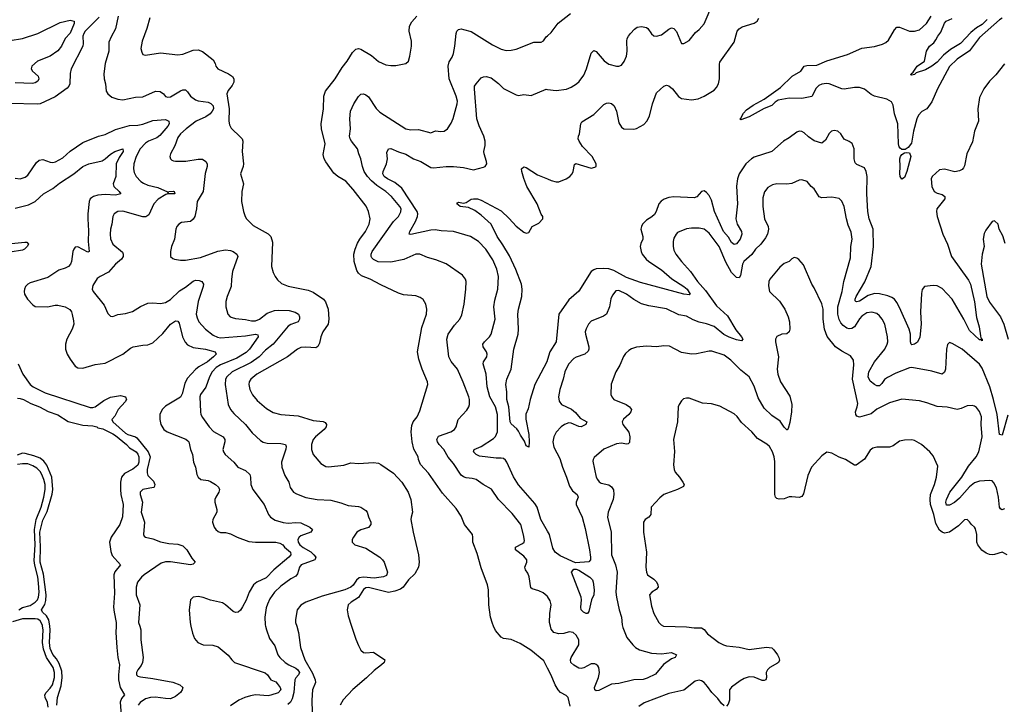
# Model space of a CAD drawing. Header units: inches. Extents: x 1245430 to 1420861, y 606325 to 671315.
# Tile 63 of 256: x 1285786 to 1293647, y 639376 to 644841. Entities that reach past the tile are written whole.
import ezdxf

# ---------------------------------------------------------------- set-up
doc = ezdxf.new("R2010")
doc.units = ezdxf.units.IN
doc.header["$MEASUREMENT"] = 0
for name, color, linetype in [('B2683', 7, 'Continuous'), ('B2684', 7, 'Continuous'), ('B2693', 7, 'Continuous'), ('B2694', 7, 'Continuous')]:
    doc.layers.add(name, color=color, linetype=linetype)

msp = doc.modelspace()

# ---------------------------------------------------------------- linework, layer by layer
at = {"layer": 'B2683', "color": 5}
for points, elevation in [([(1286013.8, 639353.8), (1286009.5, 639389.5), (1285989.2, 639430), (1285986.3, 639450), (1285997.4, 639470), (1286030, 639503.9), (1286047.7, 639530), (1286064.6, 639590), (1286064.3, 639630), (1286054.7, 639670), (1286000.1, 639750), (1285975.5, 639815.5), (1285968.3, 639870), (1285973.5, 639970), (1285968.6, 640000)], 880), ([(1286082.6, 639370), (1286087.8, 639430), (1286117.6, 639522.4), (1286125.8, 639590), (1286121.5, 639641.5), (1286102, 639702), (1286079.3, 639739.3), (1286050, 639772.8), (1286030, 639821.7), (1286024.8, 639870), (1286030.4, 639970), (1286026.1, 640000)], 860), ([(1286556.1, 640000), (1286554.7, 639950), (1286560.8, 639830), (1286570.2, 639750), (1286584.1, 639690), (1286574.8, 639610), (1286574.8, 639570), (1286589.4, 639509.4), (1286623, 639450), (1286599.1, 639420.9), (1286587.3, 639392.7), (1286596.2, 639290)], 860), ([(1286744.7, 640000), (1286753.6, 639970), (1286753, 639890), (1286773, 639750), (1286767.2, 639710), (1286755.2, 639684.8), (1286729, 639650), (1286719.5, 639630), (1286719.3, 639610), (1286730, 639600.4), (1286750, 639594.9), (1286850, 639583), (1287010, 639551.1), (1287064.2, 639530), (1287087.9, 639510), (1287084.5, 639490), (1287070, 639469.8), (1287030, 639438.5), (1286990, 639419.8), (1286950, 639421.2), (1286870, 639433.2), (1286830, 639429.9), (1286790, 639418.2), (1286747.8, 639390), (1286732.6, 639370)], 880), ([(1287153.3, 640000), (1287164.8, 639944.8), (1287181.8, 639901.8), (1287208.4, 639870), (1287250, 639850.4), (1287327, 639847), (1287370, 639833.7), (1287450, 639768.5), (1287478.7, 639730), (1287502.4, 639710), (1287746.7, 639626.7), (1287765.7, 639610), (1287791.8, 639571.8), (1287830, 639554.4), (1287842.7, 639542.7), (1287866.8, 639510), (1287871.8, 639490), (1287850, 639466.1), (1287792.5, 639447.5), (1287770, 639444.6), (1287669.4, 639450.6), (1287630, 639444.5), (1287582.6, 639430), (1287536, 639410), (1287470, 639362.7)], 920), ([(1287748.4, 640000), (1287755.8, 639970), (1287782, 639902), (1287822.8, 639842.8), (1287847.9, 639770), (1287862, 639750), (1287906, 639710), (1287934.3, 639690), (1287990, 639663.5), (1288007.3, 639650), (1288020.2, 639630), (1288011.5, 639610), (1287991.9, 639588.1), (1287983.2, 639570), (1287975.3, 639470), (1287961.5, 639418.5), (1287948.5, 639391.5), (1287926.1, 639373.9)], 940), ([(1287997.7, 640000), (1288013.4, 639950), (1288027.3, 639830), (1288062, 639730), (1288125.1, 639625.1), (1288146.1, 639570), (1288147.8, 639550), (1288124.2, 639490), (1288117.7, 639410), (1288120.2, 639310)], 960), ([(1288436.6, 640000), (1288470, 639895.8), (1288490, 639844.2), (1288510, 639808.9), (1288530, 639790.5), (1288550, 639786.8), (1288610, 639791), (1288701, 639730), (1288696.3, 639710), (1288675.5, 639690), (1288615.2, 639644.7), (1288554.3, 639585.7), (1288446.7, 639493.3), (1288370, 639411.5), (1288346, 639370)], 980), ([(1290000, 639665.3), (1289970, 639722), (1289867.8, 639807.8), (1289781.5, 639861.4), (1289710, 639893), (1289650, 639900.5), (1289630, 639911.6), (1289585.6, 639965.6), (1289569.4, 640000)], 980)]:
    msp.add_lwpolyline(points, dxfattribs=dict(at, elevation=elevation))
at = {"layer": 'B2684', "color": 5}
for points, elevation in [([(1286419.9, 644860.1), (1286310, 644750.7), (1286297.6, 644730), (1286290.2, 644710), (1286293.5, 644650), (1286289.2, 644630), (1286197.7, 644450), (1286190.3, 644410.3), (1286185.7, 644330), (1286178.4, 644310), (1286165.9, 644294.1), (1286070, 644224.7), (1285950, 644169.8), (1285925.6, 644165.6), (1285710, 644170.8)], 940), ([(1286572, 644870), (1286550, 644767), (1286515.4, 644704.6), (1286499.3, 644660.7), (1286498.9, 644590), (1286468.8, 644490), (1286457.7, 644410), (1286460.2, 644370), (1286471.6, 644330), (1286475.8, 644270), (1286490, 644248), (1286522.4, 644222.4), (1286570, 644205.7), (1286610, 644200.3), (1286710, 644222.8), (1286770, 644225.7), (1286870.2, 644270.2), (1286908.9, 644268.9), (1286933.4, 644250), (1286950, 644228.2), (1286970, 644221.3), (1286990, 644224.2), (1287070, 644273.6), (1287090, 644280.3), (1287110, 644280.4), (1287126.3, 644266.3), (1287150.6, 644230), (1287190, 644202), (1287210, 644193.4), (1287290, 644181.7), (1287312.5, 644172.5), (1287330, 644152.7), (1287332.8, 644130), (1287323.9, 644110), (1287306.9, 644090), (1287273.7, 644066.3), (1287195.8, 644030), (1287115.2, 643970), (1287070.3, 643930), (1287050, 643900.9), (1287025.8, 643834.2), (1286990.6, 643770), (1286984.9, 643750), (1286990.8, 643730), (1287000.4, 643720.4), (1287013, 643713), (1287030.4, 643710.4), (1287111.6, 643711.6), (1287210, 643728.1), (1287246.7, 643726.7), (1287272.2, 643710), (1287282, 643690), (1287282.6, 643670), (1287266.1, 643613.9), (1287251.4, 643468.6), (1287203.1, 643390), (1287199.1, 643330), (1287184.9, 643270), (1287172.5, 643247.5), (1287150, 643230.9), (1287078, 643222), (1287058, 643210), (1287040.4, 643190), (1287032.2, 643170), (1287021.7, 643090), (1286999.5, 643030), (1286990.4, 642990), (1286990.6, 642950.6), (1287010, 642934), (1287022, 642930), (1287070, 642921.3), (1287110, 642921.1), (1287230, 642941.7), (1287368.1, 642991.9), (1287430, 643003.8), (1287470, 642998.4), (1287490.8, 642990.8), (1287520.3, 642970), (1287528.9, 642950), (1287485.3, 642830), (1287476.2, 642770), (1287473.4, 642710), (1287442, 642630), (1287432, 642590), (1287432.2, 642550), (1287448.2, 642490), (1287467.3, 642470), (1287482.6, 642462.6), (1287510, 642454.6), (1287590, 642446.5), (1287636.4, 642436.4), (1287670, 642436.8), (1287700.4, 642450), (1287762.6, 642497.4), (1287821.5, 642518.5), (1287850, 642522.7), (1287938.7, 642518.7), (1287986, 642506), (1288012.4, 642490), (1288020.6, 642470), (1288019.2, 642450), (1288010.1, 642429.9), (1287950, 642406.6), (1287930, 642394.2), (1287810, 642250.9), (1287750, 642201.8), (1287697.5, 642150), (1287634.8, 642105.2), (1287482.2, 642030), (1287439.7, 641990), (1287430.2, 641970), (1287426.2, 641930), (1287450.2, 641770), (1287470.2, 641730.2), (1287496.7, 641696.7), (1287590.3, 641610), (1287642.2, 641542.2), (1287710, 641480.5), (1287728.9, 641468.9), (1287761, 641461), (1287870, 641458.8), (1287908.8, 641448.8), (1287913.4, 641433.4), (1287911.3, 641411.3), (1287877.8, 641310), (1287879.1, 641270), (1287903.4, 641203.4), (1287934.9, 641150), (1287946.1, 641106.1), (1287973.4, 641070), (1287996.3, 641056.3), (1288070, 641027.6), (1288162, 641010), (1288270, 641004.2), (1288350, 640985.2), (1288410, 640962.4), (1288490, 640955.2), (1288510, 640948.2), (1288550, 640923.6), (1288560.2, 640910), (1288571.1, 640871.1), (1288590.4, 640830), (1288590.4, 640810), (1288570, 640787.6), (1288510, 640769.7), (1288479.3, 640750), (1288450.4, 640710), (1288441.6, 640690), (1288442, 640670), (1288461, 640650), (1288550, 640623.2), (1288662, 640550), (1288683.7, 640530), (1288696.5, 640510), (1288722.3, 640430), (1288715.3, 640404.7), (1288690, 640393.7), (1288616.2, 640383.8), (1288530, 640390.6), (1288495.3, 640384.7), (1288474.6, 640365.4), (1288450, 640326.4), (1288430, 640309.9), (1288381.6, 640290), (1288201.6, 640238.4), (1288070.1, 640189.9), (1288032.2, 640167.8), (1288002.4, 640130), (1287988.2, 640051.8), (1287988.3, 640030), (1287997.7, 640000)], 960), ([(1286824.5, 644855.5), (1286802.3, 644770), (1286763.7, 644670), (1286754.4, 644610), (1286760.9, 644580.9), (1286770, 644562.8), (1286790, 644558.8), (1286910, 644577.6), (1287050, 644559.6), (1287090, 644566.5), (1287170, 644597.4), (1287210, 644601.6), (1287246.7, 644586.7), (1287330, 644519.3), (1287346.7, 644490), (1287352.4, 644470), (1287369.1, 644449.1), (1287454.4, 644410), (1287486.2, 644386.2), (1287495.8, 644370), (1287496.7, 644343.3), (1287483.7, 644316.3), (1287450, 644275.8), (1287441, 644250), (1287457.7, 644130), (1287457.3, 644030), (1287461.6, 644001.6), (1287473.8, 643973.8), (1287550, 643903.8), (1287561.3, 643890), (1287567, 643870), (1287562, 643790), (1287572.2, 643690), (1287570.3, 643669.7), (1287548.5, 643610), (1287572, 643530), (1287559.5, 643470), (1287557.6, 643390), (1287572.4, 643310), (1287586, 643270), (1287598, 643250), (1287650, 643197.1), (1287770, 643132.7), (1287790.2, 643110.2), (1287804.9, 643064.9), (1287798, 642870), (1287810, 642822.8), (1287824.9, 642790), (1287843.6, 642763.6), (1287876.3, 642736.3), (1287930, 642713.1), (1288090, 642683.1), (1288130, 642665.7), (1288212.4, 642610), (1288228.9, 642588.9), (1288248.9, 642528.9), (1288254.9, 642450), (1288250.3, 642410), (1288206, 642350), (1288191.2, 642308.8), (1288180.4, 642259.6), (1288167.9, 642232.1), (1288150, 642222.6), (1288070, 642227.2), (1288030, 642224), (1288003.8, 642210), (1287924.9, 642150), (1287680.8, 642010), (1287631.5, 641970), (1287619, 641950), (1287614.9, 641930), (1287623.9, 641890), (1287645.7, 641845.7), (1287681.3, 641801.3), (1287757.6, 641737.6), (1287810, 641705.8), (1287870, 641689.1), (1288010, 641678), (1288130, 641641.2), (1288210, 641634), (1288226, 641626), (1288235.5, 641610), (1288233, 641590), (1288218, 641570), (1288146.7, 641510), (1288130, 641489.3), (1288116.5, 641450), (1288115.3, 641410), (1288130, 641370.8), (1288190, 641297.1), (1288230, 641274.4), (1288252, 641272), (1288374.1, 641285.9), (1288430, 641304.4), (1288490, 641297), (1288610, 641304.9), (1288650, 641299.5), (1288670.6, 641290), (1288770, 641220.5), (1288837.3, 641150), (1288887.7, 641070), (1288908, 641010), (1288923, 640910), (1288910.5, 640870), (1288910.4, 640850), (1288926.7, 640750), (1288969, 640569), (1288976, 640510), (1288970.3, 640470), (1288941.8, 640418.2), (1288890, 640369.6), (1288848.6, 640311.4), (1288825.5, 640294.5), (1288782.4, 640277.6), (1288730, 640268.9), (1288570, 640307.7), (1288550, 640306.8), (1288530, 640292.9), (1288492, 640228), (1288432, 640190), (1288408.7, 640170), (1288401.9, 640130), (1288410, 640083.1), (1288436.6, 640000)], 980), ([(1289569.4, 640000), (1289560, 640020), (1289544.8, 640070), (1289532.4, 640170), (1289528, 640290), (1289520.5, 640330), (1289470, 640464), (1289438.9, 640578.9), (1289402.9, 640670), (1289405.1, 640710), (1289401.6, 640730), (1289336.3, 640810), (1289310, 640877.2), (1289270, 640939.3), (1289162, 641062), (1289050, 641220.7), (1288985.6, 641290), (1288969.5, 641330), (1288966.6, 641350), (1288933.5, 641413.5), (1288918.7, 641470), (1288910.8, 641550), (1288917.4, 641602.6), (1288928.8, 641631.2), (1288958.4, 641670), (1288981.6, 641718.4), (1289044.2, 641930), (1289042.4, 641950), (1288998.5, 642050), (1288972.1, 642132.1), (1288961.1, 642190), (1288995.8, 642384.2), (1289033.6, 642490), (1289035.6, 642530), (1289027.6, 642570), (1289006.9, 642606.9), (1288984, 642624), (1288950, 642636.3), (1288850, 642645.4), (1288810, 642656.9), (1288670, 642723.1), (1288584.5, 642770), (1288516.5, 642796.5), (1288490, 642818), (1288479, 642839), (1288456.2, 642910), (1288454.8, 642970), (1288464.6, 643010), (1288483.1, 643056.9), (1288502.4, 643090), (1288547.9, 643150), (1288576.5, 643210), (1288583.5, 643250), (1288572.1, 643310), (1288552.7, 643352.7), (1288450, 643485.6), (1288390, 643551.5), (1288325.1, 643590), (1288295.5, 643615.5), (1288230, 643706), (1288218, 643730), (1288210, 643766), (1288224.5, 643850), (1288196.8, 643970), (1288194.5, 644010), (1288212.4, 644130), (1288214.8, 644230), (1288228.3, 644270), (1288305.1, 644370), (1288361, 644459), (1288401.1, 644510), (1288442.2, 644577.8), (1288470, 644606.7), (1288490, 644610.4), (1288510, 644606.7), (1288595.2, 644555.2), (1288650, 644508.4), (1288710, 644480.7), (1288750, 644474.8), (1288790, 644476), (1288870, 644490.8), (1288889.6, 644510.4), (1288902.4, 644550), (1288915.6, 644630), (1288913.3, 644670), (1288896.9, 644750), (1288898.4, 644790), (1288916.1, 644823.9), (1288956, 644870)], 980), ([(1285710, 644674.7), (1285810, 644691.3), (1285931.1, 644730), (1286110, 644819.2), (1286190, 644836), (1286222, 644830), (1286221.3, 644810), (1286190, 644733.8), (1286149.2, 644690.8), (1286121.2, 644630), (1286090, 644591.6), (1286030, 644549.2), (1285929.1, 644510), (1285882.8, 644470), (1285879.1, 644450), (1285889.1, 644430), (1285933.7, 644390), (1285939.5, 644370), (1285930.2, 644349.8), (1285910, 644336), (1285888.5, 644331.5), (1285750, 644336.1)], 920), ([(1290000, 640235.7), (1289998.2, 640238.2), (1289965.5, 640265.5), (1289930, 640282.6), (1289877.7, 640297.7), (1289866.6, 640306.6), (1289853.2, 640393.2), (1289841.9, 640421.9), (1289824, 640450), (1289819.7, 640470), (1289835.8, 640510), (1289834.2, 640530), (1289810, 640558), (1289744.4, 640610), (1289743.6, 640630), (1289800.3, 640659.7), (1289813.3, 640670), (1289816.4, 640683.6), (1289809.8, 640729.8), (1289786.9, 640810), (1289717.7, 640897.7), (1289610, 641011.3), (1289554.2, 641094.2), (1289487.3, 641130), (1289430, 641171.3), (1289399.5, 641179.5), (1289350, 641184.1), (1289330, 641190.8), (1289310, 641205.6), (1289250, 641297.7), (1289208.2, 641348.2), (1289173.7, 641410), (1289134.4, 641450), (1289121.1, 641470), (1289115.5, 641490), (1289130, 641515.8), (1289229.6, 641550), (1289258.7, 641570), (1289271.5, 641590), (1289287, 641650), (1289356.3, 641723.7), (1289370.9, 641749.1), (1289376.9, 641770), (1289378, 641810), (1289373.1, 641830), (1289326.8, 641946.8), (1289280.5, 642050), (1289231.7, 642111.7), (1289212.4, 642150), (1289197.7, 642290), (1289208.3, 642330), (1289257.7, 642402.3), (1289301.3, 642450), (1289316.1, 642483.9), (1289334, 642570), (1289348.2, 642690), (1289351.8, 642750), (1289345.1, 642770), (1289321, 642801), (1289191.6, 642891.6), (1289110, 642924.7), (1289042, 642942), (1288982, 642970), (1288950, 642969.7), (1288853, 642927), (1288750, 642906.1), (1288649.2, 642909.2), (1288610, 642926), (1288598.9, 642938.9), (1288592.4, 642950), (1288592, 642970), (1288600.8, 642990), (1288770, 643229), (1288811.7, 643270), (1288830, 643307.7), (1288830.6, 643330), (1288821.6, 643350), (1288753.6, 643430), (1288709.8, 643470), (1288637.5, 643517.5), (1288594.5, 643554.5), (1288562.5, 643590), (1288537.7, 643630), (1288522.7, 643670), (1288510.5, 643730.5), (1288493.3, 643770), (1288483.1, 643810), (1288436, 643870), (1288423.5, 643890), (1288418.5, 643910), (1288427.6, 643970), (1288421.4, 644050), (1288427.3, 644110), (1288454, 644170), (1288490, 644228), (1288510, 644247.7), (1288530, 644250.4), (1288550, 644241.6), (1288570, 644225.5), (1288632.9, 644132.9), (1288662.3, 644102.3), (1288870, 643968.9), (1288910, 643961.5), (1288970, 643964.9), (1289070, 643938), (1289106.8, 643953.2), (1289148, 643948), (1289174, 643950), (1289200.9, 643970), (1289230, 644014), (1289246.5, 644053.5), (1289279.8, 644170), (1289281.7, 644190), (1289272, 644230), (1289215.7, 644370), (1289206, 644470), (1289214.9, 644505.1), (1289238.6, 644541.4), (1289250.7, 644570), (1289261.1, 644630), (1289269.8, 644730.2), (1289276.9, 644750), (1289290, 644763.1), (1289310, 644767), (1289330, 644763.7), (1289390, 644746.4), (1289560.4, 644640.4), (1289630, 644606.7), (1289670, 644596), (1289710, 644597), (1289750, 644605.3), (1289890, 644660.5), (1289950, 644662), (1289967.3, 644672.7), (1289990, 644704), (1290000, 644712.7)], 960), ([(1290000, 640758.2), (1289946.9, 640850), (1289916.7, 640950), (1289897.9, 640977.9), (1289768.6, 641128.6), (1289729.7, 641190.3), (1289676.8, 641310), (1289665.9, 641325.9), (1289650, 641337.1), (1289630, 641341), (1289590, 641341.5), (1289457.6, 641357.6), (1289429.8, 641369.8), (1289409.6, 641390), (1289415.1, 641410), (1289470, 641434.7), (1289570, 641497.7), (1289585.8, 641514.2), (1289600.4, 641550), (1289601.1, 641690), (1289585, 641750), (1289539, 641830), (1289517.8, 641910), (1289510.5, 642010.5), (1289487.1, 642092.9), (1289488.2, 642110), (1289516.3, 642150), (1289518.3, 642170), (1289512.6, 642190), (1289485.6, 642230), (1289483.6, 642250), (1289496.2, 642270), (1289538.4, 642310), (1289549.6, 642330), (1289583.1, 642450), (1289570.8, 642550), (1289578.6, 642601.4), (1289604.8, 642690), (1289608, 642790), (1289596, 642850), (1289563.8, 642923.8), (1289507.4, 643010), (1289449.8, 643069.8), (1289386.6, 643110), (1289250, 643149.8), (1289150, 643155.8), (1289103.3, 643163.3), (1289070, 643161.2), (1288910, 643126.2), (1288896, 643130), (1288900.9, 643150), (1288945.7, 643230), (1288962.8, 643270), (1288965, 643290), (1288960.3, 643310), (1288836.7, 643496.7), (1288782, 643542), (1288722.6, 643570), (1288696.9, 643590), (1288684.4, 643610), (1288688.4, 643630), (1288713.7, 643690), (1288722, 643730), (1288718, 643782), (1288729.6, 643810), (1288750, 643812.8), (1288810, 643786.2), (1288867.9, 643767.9), (1288930, 643730.3), (1288990, 643710.2), (1289070, 643661.8), (1289090, 643658.2), (1289190, 643669.2), (1289250, 643668.1), (1289330, 643662), (1289410, 643642), (1289490, 643662.4), (1289502.7, 643670), (1289515.6, 643690), (1289513.6, 643710), (1289494, 643770), (1289492.6, 643790), (1289503.5, 643836.5), (1289502, 643870), (1289491.7, 643910), (1289453.6, 643993.6), (1289437, 644050), (1289416.3, 644290), (1289418.4, 644310), (1289429.5, 644330), (1289470, 644376.3), (1289490, 644385.5), (1289510, 644388), (1289550, 644377.1), (1289610, 644331.8), (1289650, 644292), (1289750, 644240.4), (1289770, 644237.1), (1289810, 644244.9), (1289870, 644237.1), (1289990, 644285.7), (1290000, 644284.3)], 940), ([(1285750, 643575.8), (1285790, 643570.3), (1285830, 643583.7), (1285850, 643600.3), (1285919.4, 643700.6), (1285941, 643719), (1285970, 643723.6), (1286030, 643703.9), (1286050, 643701.8), (1286072.9, 643707.1), (1286130, 643737.6), (1286190, 643792.3), (1286290, 643860.3), (1286415.1, 643910), (1286470, 643923.9), (1286550, 643964.8), (1286663.2, 643996.8), (1286730, 643999.4), (1286770, 644005.9), (1286850, 644035.6), (1286950, 644043.5), (1286977.6, 644030), (1286980.2, 644010), (1286967.8, 643990), (1286904.7, 643915.3), (1286881.9, 643898.1), (1286813.7, 643870), (1286790, 643854.6), (1286747.5, 643810), (1286715.7, 643750), (1286698.8, 643690), (1286696.1, 643650), (1286701, 643621), (1286715.3, 643590), (1286753.4, 643550), (1286774.9, 643534.9), (1286810, 643520.2), (1286890, 643500.7), (1286966, 643466), (1286970, 643454), (1286978, 643470), (1287012.9, 643472.9), (1287020.7, 643470), (1287026, 643450), (1286970, 643449.8), (1286954.3, 643445.7), (1286891.5, 643408.5), (1286856.3, 643370), (1286816.5, 643283.5), (1286792.8, 643267.2), (1286770, 643268), (1286610, 643311.7), (1286570, 643309.7), (1286540.4, 643290), (1286528.9, 643270), (1286521.7, 643210), (1286510.2, 643169.8), (1286507.9, 643130), (1286512.6, 643092.6), (1286529.2, 643049.2), (1286606, 642986), (1286613.7, 642970), (1286613.4, 642950), (1286600.4, 642930), (1286550.1, 642889.9), (1286494.1, 642825.9), (1286428.1, 642791.9), (1286406.1, 642773.9), (1286370, 642719.3), (1286365.3, 642690), (1286374, 642670), (1286460.8, 642560.8), (1286490, 642494.8), (1286510, 642474), (1286530, 642470.5), (1286570, 642487.4), (1286630, 642494.6), (1286687.3, 642512.7), (1286750, 642552.2), (1286810, 642577), (1286850, 642581.1), (1286910, 642574.9), (1286950, 642583.6), (1286990, 642607.4), (1287063.1, 642676.9), (1287110, 642705.2), (1287170, 642753.7), (1287190, 642761.1), (1287219.6, 642759.6), (1287241.6, 642750), (1287252.7, 642730), (1287250.2, 642710), (1287211.2, 642591.2), (1287195.6, 642490), (1287201.9, 642461.8), (1287216.5, 642430), (1287270.8, 642370.7), (1287330, 642323.5), (1287366.5, 642306.5), (1287390, 642301.6), (1287590, 642318.2), (1287669.2, 642329.2), (1287686.4, 642326.4), (1287690.2, 642310), (1287619.9, 642210), (1287595.4, 642184.6), (1287520.4, 642139.6), (1287390, 642086.3), (1287356, 642064), (1287323, 642030), (1287300.5, 641990), (1287272.6, 641907.4), (1287229.1, 641850), (1287225.2, 641830), (1287229.1, 641710), (1287232.4, 641690), (1287245.9, 641665.9), (1287298.7, 641590), (1287334.7, 641554.7), (1287410, 641510.2), (1287423.9, 641490), (1287424.2, 641470), (1287409.2, 641410), (1287413.2, 641390), (1287427.1, 641370), (1287494.9, 641310), (1287528.2, 641270), (1287590, 641242), (1287623.2, 641210), (1287630.2, 641190), (1287631.6, 641131.6), (1287648.5, 641090), (1287738, 640970), (1287772.4, 640890), (1287788.2, 640870), (1287826.4, 640846.4), (1287890, 640827.7), (1287930, 640822.3), (1287990, 640827.9), (1288030, 640824.7), (1288102.4, 640790), (1288124.4, 640770), (1288110.4, 640750), (1288030, 640720.6), (1288016.5, 640710), (1288005.9, 640690), (1288008.7, 640670), (1288023.2, 640650), (1288050, 640627.1), (1288111.6, 640591.6), (1288134.6, 640570), (1288150.4, 640550), (1288145.1, 640534.9), (1288142, 640530), (1288032.9, 640490), (1288020.2, 640470), (1288003.1, 640416.9), (1287990, 640399.7), (1287950, 640376.3), (1287870, 640318.2), (1287819.6, 640270), (1287782.6, 640217.4), (1287763.6, 640176.4), (1287753.9, 640146.1), (1287742.6, 640070), (1287746, 640010), (1287748.4, 640000)], 940), ([(1285750, 643335.9), (1285857.5, 643362.5), (1285910, 643389.2), (1285977.4, 643450), (1286050, 643492.1), (1286103.2, 643536.8), (1286218.9, 643610), (1286290, 643670.2), (1286338, 643690), (1286444.5, 643715.5), (1286469.2, 643730.7), (1286510, 643768), (1286544.7, 643790), (1286610.7, 643810), (1286613.4, 643790), (1286579.3, 643740.7), (1286556.6, 643690), (1286554.6, 643590), (1286532.6, 643530), (1286536.9, 643510), (1286581.7, 643470), (1286593.4, 643450), (1286550, 643440.2), (1286470, 643445.4), (1286410, 643441.2), (1286374.6, 643430), (1286359.9, 643420.1), (1286348.7, 643410), (1286341.1, 643390), (1286330.2, 643290), (1286330.2, 643250), (1286335.3, 643155.3), (1286332.1, 643070), (1286341.6, 642990), (1286330, 642985.5), (1286250, 643027.7), (1286230, 643024), (1286217.7, 643010), (1286210.2, 642990), (1286199.6, 642910), (1286191, 642889), (1286175.8, 642870), (1286150, 642856.4), (1286097.8, 642842.2), (1286010, 642783.1), (1285870, 642740.4), (1285850.4, 642730), (1285832, 642710), (1285823.7, 642690), (1285821.1, 642670), (1285824.9, 642650), (1285848, 642610), (1285890, 642565.2), (1285910, 642551.6), (1286007.8, 642547.8), (1286070, 642562.3), (1286090, 642563), (1286149.3, 642549.3), (1286187.7, 642527.7), (1286199.3, 642510), (1286206.3, 642486.3), (1286216.7, 642436.7), (1286217.6, 642410), (1286204.7, 642370), (1286161.5, 642290), (1286152.9, 642250), (1286153.2, 642210), (1286165.8, 642170), (1286190.2, 642130), (1286230, 642074.9), (1286250, 642061.1), (1286290, 642058.5), (1286390, 642089.2), (1286470, 642099.6), (1286610, 642170.3), (1286670, 642219.5), (1286691, 642229), (1286770, 642243.6), (1286810, 642246), (1286850, 642260.9), (1286930, 642334.9), (1286990, 642410.2), (1287030, 642436.5), (1287050, 642434), (1287059, 642419), (1287086.3, 642310), (1287107.2, 642267.2), (1287126, 642246), (1287170, 642225), (1287270, 642211.8), (1287346.4, 642190), (1287354, 642170), (1287334.8, 642150), (1287284.5, 642110), (1287217.6, 642070), (1287192.6, 642050), (1287124.2, 641975.8), (1287103.7, 641936.3), (1287084.6, 641855.4), (1287071.2, 641828.8), (1286950, 641755), (1286923.2, 641730), (1286906, 641690), (1286905.7, 641650), (1286914.3, 641610), (1286937.5, 641570), (1286964.9, 641550), (1287112.4, 641492.4), (1287130, 641478.4), (1287137.6, 641470), (1287150.2, 641410), (1287166.2, 641370), (1287174.3, 641310), (1287190.3, 641270), (1287201.7, 641210), (1287210.3, 641190), (1287231.3, 641171.3), (1287290, 641161.5), (1287310, 641153.7), (1287350.6, 641130.6), (1287372.3, 641110), (1287380.7, 641090), (1287377.3, 641070), (1287353.4, 641030), (1287344.9, 641010), (1287343.1, 640990), (1287359.5, 640930), (1287359.3, 640910), (1287328.8, 640851.2), (1287326.4, 640830), (1287338.4, 640790), (1287353.4, 640770), (1287370, 640755.5), (1287390, 640748), (1287430, 640746), (1287470, 640736.4), (1287522.8, 640710), (1287616.6, 640676.6), (1287670, 640669.3), (1287830, 640670.2), (1287863.2, 640663.2), (1287888.5, 640648.5), (1287901.2, 640630), (1287947.1, 640590), (1287950.2, 640570), (1287934.5, 640550), (1287814.5, 640450), (1287753.6, 640386.4), (1287680.8, 640350), (1287653.2, 640330), (1287617.7, 640270), (1287593.3, 640206.7), (1287565.5, 640154.5), (1287550, 640127.8), (1287530, 640111.3), (1287510, 640108.3), (1287490, 640115.8), (1287430, 640169.7), (1287405.5, 640185.5), (1287310, 640205.7), (1287250, 640228.2), (1287210, 640235.8), (1287170, 640231.5), (1287150.5, 640210), (1287139.6, 640130), (1287147.1, 640030), (1287153.3, 640000)], 920), ([(1290000, 642127.6), (1289994.6, 642110), (1289900.2, 641930), (1289861.1, 641810), (1289846, 641734), (1289828.1, 641691.9), (1289826.8, 641653.2), (1289850.3, 641529.7), (1289854.6, 641470), (1289850, 641429.2), (1289830, 641438), (1289817.6, 641477.6), (1289784.6, 641524.6), (1289770, 641557), (1289755.5, 641575.5), (1289710, 641614.3), (1289703.2, 641630), (1289691.7, 641750), (1289676.5, 641810), (1289675.6, 641870), (1289667.5, 641927.5), (1289675.3, 641970), (1289709, 642050), (1289730.9, 642210), (1289766.5, 642330), (1289769.1, 642370), (1289762.2, 642490), (1289768, 642530), (1289796.5, 642630), (1289796.8, 642690), (1289792, 642730), (1289747.3, 642847.3), (1289696.6, 642956.6), (1289644.7, 643044.7), (1289598.8, 643110), (1289549.2, 643209.2), (1289470, 643281.6), (1289418.9, 643318.9), (1289370, 643340.9), (1289302, 643350), (1289276, 643370), (1289281.6, 643378.4), (1289290, 643384), (1289330, 643377.3), (1289350, 643380.7), (1289390, 643407.3), (1289408.3, 643411.7), (1289442, 643410), (1289470, 643401.1), (1289630, 643315.2), (1289694.3, 643254.3), (1289750, 643192.9), (1289810, 643145.5), (1289830, 643136.4), (1289850, 643142.8), (1289879, 643190), (1289930, 643216), (1289964, 643250), (1289964, 643270), (1289949.6, 643289.6), (1289918.7, 643370), (1289836.4, 643510), (1289810, 643573.2), (1289794, 643630), (1289793.2, 643650), (1289810, 643666.8), (1289830, 643660.7), (1289921.2, 643601.2), (1290000, 643569.3)], 920), ([(1285450, 643028.8), (1285826.2, 643066.2), (1285844.5, 643064.5), (1285856.9, 643050), (1285845.6, 643030), (1285826, 643010), (1285810, 643000.8), (1285710, 642985.9)], 880), ([(1285773, 642093), (1285811.2, 642010), (1285868.9, 641930), (1285894.4, 641910), (1285990, 641862.8), (1286350, 641745.7), (1286370, 641744), (1286390, 641751.3), (1286458.6, 641801.4), (1286510, 641828.4), (1286590, 641840.6), (1286631.6, 641830), (1286640.1, 641810), (1286629.1, 641790), (1286572.2, 641730), (1286545.2, 641674.8), (1286523.1, 641650), (1286528.9, 641631.1), (1286630, 641540.3), (1286650, 641529.7), (1286710, 641512.1), (1286722.5, 641502.5), (1286812.3, 641390), (1286827.6, 641350), (1286804.4, 641250), (1286803.5, 641223.5), (1286810, 641203.5), (1286855.8, 641155.8), (1286865.6, 641130), (1286859.6, 641110), (1286853.6, 641106.4), (1286769.3, 641090.7), (1286749.3, 641070), (1286748.4, 641050), (1286766, 640990), (1286755.9, 640910), (1286781.5, 640830), (1286774, 640730), (1286778.8, 640718.8), (1286791.3, 640710), (1286850, 640697.7), (1286910, 640672.3), (1286978.3, 640658.3), (1287050, 640653.7), (1287090, 640640.6), (1287121.7, 640610), (1287161.4, 640541.4), (1287188.5, 640510), (1287170, 640494.3), (1287150.1, 640489.9), (1286990, 640512.5), (1286950, 640512.4), (1286916.8, 640503.2), (1286780.8, 640410), (1286759, 640390), (1286727.7, 640350), (1286715.8, 640310), (1286716.5, 640250), (1286744.2, 640170), (1286735.8, 640030), (1286744.7, 640000)], 880), ([(1285770, 641819), (1285790, 641817.7), (1285817.3, 641810), (1285876.5, 641776.5), (1285944, 641750), (1286014.3, 641714.3), (1286090, 641686.7), (1286174.1, 641634.1), (1286290, 641603.6), (1286370, 641598.4), (1286402, 641590), (1286410, 641582), (1286450, 641573.7), (1286530, 641536), (1286550, 641522.2), (1286638.9, 641450), (1286664.2, 641424.2), (1286714.9, 641390), (1286730, 641372.9), (1286738, 641350), (1286738.2, 641310), (1286730, 641284.7), (1286690, 641251.8), (1286622.9, 641217.1), (1286598, 641190), (1286590.4, 641150), (1286590.2, 641089.8), (1286592.9, 641050), (1286611.8, 640970), (1286607.5, 640872.5), (1286586.5, 640810), (1286516.3, 640710), (1286503.8, 640670), (1286514.2, 640594.2), (1286524.3, 640564.3), (1286590.5, 640490), (1286545.6, 640434.4), (1286538.2, 640410), (1286542.2, 640262.2), (1286535.2, 640150), (1286539.3, 640110), (1286556.9, 640030), (1286556.1, 640000)], 860), ([(1286026.1, 640000), (1286019, 640050), (1286001.3, 640081.3), (1285968, 640110), (1285960.3, 640130), (1285987, 640173), (1285995, 640205), (1285997.7, 640250), (1285975.4, 640415.4), (1285949.9, 640510), (1285953.7, 640633.7), (1285947.9, 640750), (1285970, 640845.7), (1286004.5, 640915.5), (1286046.7, 641053.3), (1286050.7, 641089.3), (1286043, 641190), (1286004.3, 641284.3), (1285977.9, 641317.9), (1285950, 641339.5), (1285900.3, 641360.3), (1285830, 641378.3), (1285810, 641379.5), (1285765.9, 641365.9)], 860), ([(1285778.3, 640130), (1285810, 640147.2), (1285870, 640165.4), (1285909.8, 640190), (1285927.5, 640210), (1285936.3, 640230), (1285942.1, 640270), (1285936.6, 640343.4), (1285930, 640393.3), (1285906.6, 640486.6), (1285903.1, 640523.1), (1285910.3, 640649.7), (1285904.6, 640770), (1285916.8, 640850), (1285956.9, 640950), (1285980.3, 641030), (1285990.7, 641090), (1285989.6, 641130), (1285980.3, 641170), (1285964.3, 641210), (1285950, 641233.6), (1285921.9, 641261.9), (1285890, 641280.4), (1285850, 641294.1), (1285810, 641296.4), (1285770, 641291)], 880), ([(1285968.6, 640000), (1285967.4, 640007.4), (1285950, 640041.1), (1285930, 640055), (1285910, 640059.1), (1285810, 640058.7), (1285730, 640033.2)], 880)]:
    msp.add_lwpolyline(points, dxfattribs=dict(at, elevation=elevation))
at = {"layer": 'B2693', "color": 5}
for points, elevation in [([(1290599.3, 640000), (1290602.4, 639990), (1290634.7, 639910), (1290681.5, 639850), (1290702.7, 639830), (1290735.8, 639810), (1290830, 639782.7), (1290910, 639778.5), (1290990, 639790.3), (1291031.3, 639770), (1291018.8, 639750), (1290990, 639738.7), (1290926.1, 639693.9), (1290862.5, 639617.5), (1290795.4, 639584.6), (1290765.1, 639574.9), (1290690, 639571.6), (1290570, 639542.6), (1290510, 639536.9), (1290410, 639486.6), (1290390, 639482.7), (1290379, 639490), (1290376.2, 639510), (1290406.2, 639590), (1290414.8, 639630), (1290410, 639669.2), (1290401.8, 639681.8), (1290390, 639693.3), (1290377.5, 639697.5), (1290350, 639698), (1290290, 639666.8), (1290270, 639661.4), (1290250, 639663.1), (1290210, 639687), (1290187.8, 639710), (1290183.1, 639730), (1290188.8, 639750), (1290250.7, 639850), (1290250.6, 639890), (1290230, 639928), (1290206, 639950), (1290173.7, 639953.7), (1290130, 639941.8), (1290090, 639937.6), (1290050, 639949.9), (1290030, 639975.1), (1290024.2, 640000)], 960), ([(1290926.9, 640000), (1290930, 639998.4), (1291110, 639995.3), (1291170, 639986.3), (1291230, 639987.4), (1291250, 639972.4), (1291278, 639938), (1291368.2, 639870), (1291404.9, 639850), (1291430, 639843.2), (1291530, 639831.2), (1291610, 639812.3), (1291750, 639832.2), (1291790, 639827), (1291808.5, 639810), (1291837.6, 639770), (1291848.4, 639750), (1291851.9, 639728.1), (1291844.9, 639710), (1291837.2, 639702.8), (1291774, 639670), (1291755.5, 639650), (1291747, 639630), (1291748.4, 639590), (1291742.8, 639570), (1291730, 639564.7), (1291713.1, 639566.9), (1291650, 639591.1), (1291610, 639595.1), (1291570, 639582), (1291537.8, 639562.2), (1291470, 639513.3), (1291454.4, 639490), (1291452.1, 639407.9), (1291442, 639378), (1291430, 639362)], 980), ([(1290181, 639361), (1290165.1, 639430), (1290150, 639446.3), (1290102.7, 639470), (1290084.5, 639490), (1290062, 639530), (1290030, 639608.7), (1290000, 639665.3)], 980), ([(1291410, 639364), (1291390, 639382.7), (1291360.7, 639420.7), (1291311.6, 639470), (1291278.8, 639518.8), (1291250.9, 639550.9), (1291230, 639564.2), (1291210, 639569.6), (1291180.2, 639559.7), (1291090, 639488), (1290970, 639463.1), (1290772.8, 639387.2), (1290730, 639357.2)], 980)]:
    msp.add_lwpolyline(points, dxfattribs=dict(at, elevation=elevation))
at = {"layer": 'B2694', "color": 5}
for points, elevation in [([(1290000, 644284.3), (1290070, 644274.6), (1290152.4, 644287.6), (1290190, 644302.4), (1290232.3, 644330), (1290252.9, 644347.1), (1290290, 644399.3), (1290311.8, 644450), (1290350, 644574.8), (1290370, 644596.3), (1290390, 644588), (1290453.9, 644513.9), (1290490, 644486), (1290550, 644470.5), (1290570, 644470.6), (1290590, 644479.1), (1290613.4, 644506.6), (1290629.8, 644550.2), (1290636.8, 644590), (1290634, 644670), (1290637.4, 644690), (1290646.3, 644710), (1290662.4, 644730), (1290694.3, 644765.7), (1290717.3, 644782.6), (1290750, 644787.9), (1290790, 644777.4), (1290800.4, 644770), (1290830, 644728.2), (1290850, 644712.4), (1290870, 644708.8), (1290910, 644721.1), (1290970, 644766), (1290990, 644775.5), (1291010, 644770.6), (1291030, 644747.3), (1291070, 644651.3), (1291090, 644651), (1291130, 644675.5), (1291181.1, 644738.9), (1291210, 644763), (1291250, 644807.3), (1291320.9, 644970)], 940), ([(1290000, 644712.7), (1290030, 644738.8), (1290086.6, 644813.4), (1290182.9, 644890)], 960), ([(1290000, 643569.3), (1290030, 643557.2), (1290070, 643546.9), (1290090, 643547.1), (1290149.5, 643570), (1290178.9, 643590), (1290196.4, 643610), (1290204.8, 643630), (1290215.6, 643684.4), (1290226.5, 643693.5), (1290350, 643657), (1290377.2, 643662.8), (1290389, 643670), (1290389.3, 643690), (1290356.3, 643750), (1290279.7, 643830), (1290253, 643870), (1290246, 643890), (1290247.3, 643910), (1290255.1, 643930), (1290266, 644010), (1290274.5, 644025.5), (1290370, 644085.3), (1290450, 644163.8), (1290470, 644175.8), (1290490, 644177.4), (1290512.1, 644172.1), (1290533.8, 644153.8), (1290550.2, 644110.2), (1290570, 644018.8), (1290590, 643983.8), (1290610, 643968.7), (1290690, 643967), (1290710, 643972), (1290770, 644004.9), (1290794, 644030), (1290815.6, 644070), (1290838.9, 644170), (1290870, 644257.3), (1290930, 644310.4), (1290950, 644317.6), (1290970, 644313.4), (1290996.9, 644290), (1291046.9, 644226.9), (1291070, 644212.4), (1291150, 644200.9), (1291204, 644210), (1291250, 644230.3), (1291330, 644279.5), (1291350, 644299.3), (1291364.7, 644330), (1291374, 644370), (1291373.4, 644486.6), (1291377, 644503), (1291490, 644662), (1291515.6, 644750), (1291531, 644769), (1291554.8, 644785.2), (1291650, 644812.2), (1291674, 644830), (1291687.2, 644852.8)], 920), ([(1293630, 644854.1), (1293610, 644840.2), (1293450, 644698.8), (1293368.6, 644591.4), (1293270, 644526.9), (1293210, 644467.3), (1293115, 644290), (1293070, 644185.6), (1293029.3, 644130.7), (1292990, 644108.2), (1292962.4, 644077.6), (1292950, 644049.7), (1292921.4, 643950), (1292905.2, 643854.8), (1292880.6, 643819.4), (1292855.1, 643804.9), (1292830, 643805.4), (1292815.2, 643815.2), (1292807, 643827), (1292801.9, 643850), (1292797.3, 644010), (1292771.9, 644090), (1292759.6, 644159.6), (1292746.6, 644186.6), (1292710, 644206.5), (1292610, 644230.3), (1292584, 644244), (1292530, 644285.1), (1292490, 644299.6), (1292450, 644299.6), (1292370, 644287.6), (1292350, 644289), (1292250, 644328.9), (1292228.4, 644331.6), (1292190, 644326.8), (1292165.3, 644314.7), (1292145.5, 644294.5), (1292110, 644228.8), (1292030, 644212.1), (1291930, 644213.7), (1291842.7, 644197.3), (1291817.2, 644182.8), (1291790, 644154.8), (1291728.8, 644131.2), (1291610, 644064.2), (1291542.7, 644042.7), (1291535.3, 644050), (1291544.5, 644055.5), (1291565.8, 644094.2), (1291590, 644121.6), (1291641.1, 644158.9), (1291730, 644206.7), (1291859.3, 644300.7), (1291952.8, 644390), (1292021.7, 644430), (1292050, 644470.3), (1292070, 644476.2), (1292150, 644478.2), (1292230, 644511.3), (1292396.6, 644563.4), (1292510, 644612.6), (1292610, 644626.2), (1292674.6, 644645.4), (1292700.7, 644659.3), (1292722.2, 644677.8), (1292770, 644760.5), (1292790, 644781.1), (1292810, 644780.2), (1292891.3, 644750), (1292931.2, 644748.8), (1292970, 644760.7), (1293026.8, 644810), (1293062.9, 644870)], 880), ([(1293510, 644841.5), (1293470, 644803.9), (1293424.5, 644775.5), (1293380.2, 644739.8), (1293298.5, 644650), (1293216.4, 644603.6), (1293161.4, 644558.6), (1293110, 644502), (1293070, 644469.3), (1293018.3, 644441.7), (1292943.4, 644416.6), (1292930, 644404.5), (1292910, 644399), (1292902, 644402), (1292902.7, 644410), (1292919.1, 644420.9), (1292952.7, 644470), (1293010, 644511), (1293026.6, 644590), (1293051.2, 644628.8), (1293083.6, 644656.4), (1293100.7, 644679.3), (1293116.3, 644710), (1293139.5, 644740.5), (1293170, 644814), (1293182, 644830), (1293230, 644850.4)], 860), ([(1293650, 644489.3), (1293578.7, 644401.3), (1293530, 644349.7), (1293484.9, 644290), (1293450, 644219.3), (1293434.9, 644130), (1293440.3, 644030), (1293408.2, 643951.8), (1293393.5, 643866.5), (1293349.1, 643770), (1293330, 643674), (1293321.8, 643658.2), (1293310, 643645.6), (1293290, 643635.1), (1293252.3, 643627.7), (1293170, 643647), (1293130, 643643.6), (1293071.8, 643590), (1293063.5, 643570), (1293069.4, 643510), (1293087.3, 643470), (1293110, 643455.8), (1293150, 643444.9), (1293172.4, 643430), (1293172.4, 643410), (1293108.9, 643330), (1293106.3, 643310), (1293111.7, 643270), (1293155.3, 643130), (1293193.4, 643050), (1293226.7, 642950), (1293360.9, 642760.9), (1293377.1, 642730), (1293408, 642588), (1293424, 642463.9), (1293445.4, 642390), (1293456.3, 642316.3), (1293461.1, 642301.1), (1293471.6, 642290), (1293470, 642278), (1293465.2, 642285.2), (1293450, 642285.6), (1293370, 642359.1), (1293324.7, 642450), (1293230.9, 642610), (1293150, 642695), (1293110, 642717.5), (1293080.4, 642719.6), (1293010, 642710.8), (1292991.9, 642688.1), (1292986.1, 642653.9), (1292978.9, 642510), (1292984.1, 642410), (1292972.8, 642307.2), (1292953.6, 642266.4), (1292930, 642249.6), (1292910, 642246), (1292904.5, 642250), (1292898.7, 642270), (1292897.8, 642330), (1292886.8, 642370), (1292810, 642543.1), (1292790, 642582.7), (1292769.8, 642610), (1292750, 642623.4), (1292716.5, 642636.5), (1292650, 642651.2), (1292610, 642654.6), (1292561.6, 642638.4), (1292490, 642594.6), (1292470, 642588.1), (1292461.2, 642590), (1292456.6, 642596.6), (1292456.8, 642610), (1292464.5, 642630), (1292532.8, 642747.2), (1292584.5, 642870), (1292602.5, 643030), (1292599.4, 643170), (1292569, 643250), (1292557, 643310), (1292549, 643450), (1292551.7, 643590), (1292545.1, 643630), (1292530, 643659.5), (1292470, 643686), (1292457.7, 643697.7), (1292449.8, 643729.8), (1292448.2, 643810), (1292432.3, 643852.3), (1292410, 643869.4), (1292370, 643886.6), (1292342.7, 643930), (1292317.2, 643950), (1292290, 643957.6), (1292267.7, 643952.3), (1292250, 643932.7), (1292219.9, 643880.1), (1292190, 643854), (1292130, 643874.3), (1292084.9, 643904.9), (1292050, 643938.4), (1292030, 643949.6), (1292010, 643951.6), (1291990, 643943), (1291930, 643896.8), (1291885.3, 643870), (1291791.2, 643788.8), (1291650, 643742.6), (1291630, 643731.1), (1291584, 643690), (1291530.3, 643610), (1291517.2, 643570), (1291508.6, 643511.4), (1291516.3, 643370), (1291502.6, 643250), (1291515.4, 643210), (1291548.3, 643150), (1291552.6, 643130), (1291538, 643090), (1291510, 643051), (1291490, 643046.2), (1291470, 643063.1), (1291445.6, 643105.6), (1291406.7, 643150), (1291332.5, 643310), (1291310, 643399.7), (1291290, 643437.4), (1291270, 643460.5), (1291250, 643474), (1291230, 643469.4), (1291192.7, 643427.3), (1291170, 643418.5), (1291010, 643426.6), (1290970, 643422.3), (1290931.6, 643408.4), (1290907.3, 643392.7), (1290890.2, 643370), (1290867.5, 643310), (1290853.6, 643286.4), (1290832.6, 643267.4), (1290790, 643240.4), (1290759.6, 643210), (1290749.5, 643190.5), (1290746.6, 643170), (1290761.8, 643110), (1290762.4, 643090), (1290744.4, 643055.6), (1290739.8, 643030), (1290746.9, 642990), (1290757.3, 642970), (1290788.7, 642930), (1290810, 642910.9), (1290910, 642843.5), (1290992.5, 642772.5), (1291090, 642710.1), (1291114, 642690), (1291140.5, 642650), (1291134.7, 642645.3), (1291090, 642650.7), (1290744, 642744), (1290630, 642782), (1290530, 642839.9), (1290490, 642851.8), (1290450, 642854.9), (1290390, 642851), (1290370, 642845.4), (1290347.6, 642830), (1290250, 642675.1), (1290170, 642604.7), (1290090.1, 642490), (1290068.1, 642270), (1290019, 642190), (1290000, 642127.6)], 920), ([(1293676.5, 641683.5), (1293630, 641524.2), (1293609.3, 641529.3), (1293590.5, 641690), (1293562.3, 641810), (1293531.3, 641910), (1293470, 642060.4), (1293448.7, 642090), (1293310, 642209.6), (1293230, 642256.2), (1293210, 642262.7), (1293192.8, 642247.2), (1293184.6, 642210), (1293176.5, 642050), (1293170, 642026), (1293150.8, 642010), (1293070, 642034.4), (1292910, 642064.2), (1292890, 642061.8), (1292780.5, 642019.5), (1292715, 641985), (1292691.4, 641968.6), (1292670, 641937.4), (1292650, 641918.5), (1292630, 641919.2), (1292610, 641928.7), (1292576.4, 641956.4), (1292561, 641990), (1292565.2, 642030), (1292610.4, 642110), (1292692.5, 642210), (1292713.2, 642250), (1292717.3, 642270), (1292715.6, 642310), (1292694.2, 642410), (1292671.9, 642450), (1292650, 642477.7), (1292630, 642494.2), (1292590, 642506), (1292550, 642501.1), (1292510, 642475.3), (1292490, 642452), (1292450.5, 642389.5), (1292430, 642374.9), (1292410, 642372.5), (1292390, 642378.6), (1292359.5, 642399.5), (1292341.1, 642421.1), (1292327.9, 642447.9), (1292316.9, 642490), (1292317.3, 642550), (1292352.2, 642670), (1292364.8, 642750), (1292419.6, 642940.4), (1292422.4, 643030), (1292431.7, 643090), (1292423.6, 643143.6), (1292400.8, 643200.8), (1292387.1, 643250), (1292369.7, 643349.7), (1292351.2, 643391.2), (1292330, 643413.2), (1292270, 643422.9), (1292190, 643418), (1292170, 643428), (1292129.7, 643489.7), (1292105.2, 643510), (1292074, 643550), (1292030, 643562.9), (1292010, 643559.7), (1291950, 643532.4), (1291910, 643528.2), (1291830, 643530.9), (1291796.2, 643523.8), (1291759.3, 643500.7), (1291732.7, 643467.3), (1291718.3, 643418.3), (1291718.9, 643350), (1291733.1, 643250), (1291761.3, 643190), (1291763.5, 643170), (1291756.5, 643130), (1291741.3, 643098.7), (1291702.7, 643050), (1291659.6, 643010), (1291632.6, 642967.4), (1291568, 642910), (1291557.6, 642890), (1291540.7, 642799.3), (1291530, 642779.6), (1291510, 642781.7), (1291470, 642822.8), (1291424.3, 642904.3), (1291370, 643030.9), (1291290, 643135.6), (1291250, 643169.6), (1291210, 643178), (1291150, 643177.4), (1291110, 643171.2), (1291039.1, 643140.9), (1291026.7, 643130), (1291010, 643097.2), (1291002.6, 643070), (1291003.1, 643030), (1291010, 643001), (1291025.7, 642970), (1291071.3, 642910), (1291142, 642830), (1291199.1, 642750), (1291260.4, 642680.4), (1291350, 642557.2), (1291436.9, 642476.9), (1291504.2, 642364.2), (1291550.2, 642310), (1291558.4, 642290), (1291550, 642278), (1291510, 642284.8), (1291450, 642305.4), (1291408.3, 642328.3), (1291330, 642391.5), (1291270, 642412.5), (1291210, 642425.3), (1291163.7, 642443.7), (1291110, 642474.8), (1291050, 642485.1), (1290950, 642532.8), (1290810, 642556.8), (1290750, 642574), (1290688.4, 642608.4), (1290630, 642650.9), (1290570, 642678.7), (1290544.6, 642675.4), (1290518.3, 642641.7), (1290507.1, 642612.9), (1290494.6, 642550), (1290470.2, 642489.8), (1290446, 642474), (1290350, 642434.7), (1290326.7, 642410), (1290307.8, 642372.2), (1290302, 642350), (1290302.6, 642330), (1290330.2, 642230), (1290331.4, 642210), (1290325.7, 642194.3), (1290298, 642170), (1290230, 642147.1), (1290210, 642135.4), (1290168.7, 642090), (1290137.4, 642030), (1290124.7, 641970), (1290098.5, 641890), (1290087.7, 641830), (1290094.5, 641794.5), (1290112.4, 641770), (1290191.6, 641731.6), (1290224.6, 641704.6), (1290261, 641661), (1290313.4, 641630), (1290307, 641610), (1290270, 641590.8), (1290250, 641592.3), (1290190, 641620.7), (1290170, 641622.4), (1290134.9, 641610), (1290110, 641591.2), (1290070, 641547), (1290050.3, 641510), (1290043.2, 641470), (1290050, 641427.3), (1290098.7, 641338.7), (1290119.2, 641270), (1290152.8, 641190), (1290176.6, 641116.6), (1290198.9, 641078.9), (1290237, 641050), (1290244.6, 641030), (1290229, 640990), (1290229, 640970), (1290276.6, 640870), (1290300, 640780), (1290336, 640610), (1290344.4, 640550), (1290343.6, 640530), (1290330, 640513), (1290223.9, 640503.9), (1290101.1, 640561.1), (1290060.4, 640590), (1290043, 640623), (1290016.3, 640730), (1290000, 640758.2)], 940), ([(1293653.3, 643053.3), (1293634.7, 643114.7), (1293607.3, 643170), (1293597.2, 643210), (1293570, 643234), (1293550, 643228.7), (1293499.3, 643160.7), (1293486.7, 643133.3), (1293478.4, 643090), (1293486, 643030), (1293471.4, 642968.6), (1293463.2, 642890), (1293506.6, 642630), (1293530, 642584.9), (1293615.8, 642470), (1293643.8, 642410), (1293677.4, 642290)], 940), ([(1293650, 640936.4), (1293628.7, 640928.7), (1293617, 640937), (1293610, 640949.3), (1293601.1, 641030), (1293584.6, 641104.6), (1293564, 641144), (1293550, 641158.7), (1293530, 641162.6), (1293450, 641157.7), (1293410, 641143.2), (1293369.4, 641110.6), (1293290, 641021.5), (1293250, 640986.3), (1293210, 640965.6), (1293186.6, 640966.6), (1293181.5, 640990), (1293185, 641010), (1293213.3, 641070), (1293307.4, 641190), (1293362.5, 641277.5), (1293423.8, 641350), (1293444.8, 641390), (1293471.8, 641511.8), (1293462.3, 641610), (1293465.1, 641670), (1293450, 641712.3), (1293425.4, 641745.4), (1293410, 641756), (1293390, 641760.9), (1293350, 641759.6), (1293303.6, 641736.4), (1293270, 641728.4), (1293190, 641747.1), (1293110, 641754), (1293030, 641783), (1292970, 641797.4), (1292830, 641812.6), (1292730, 641781.8), (1292630, 641730.6), (1292585.1, 641694.9), (1292490, 641668.5), (1292470, 641675.4), (1292461.1, 641690), (1292460.2, 641710), (1292473.6, 641750), (1292476.9, 641776.9), (1292436.1, 641970), (1292446.7, 642086.7), (1292442.6, 642122.6), (1292418.2, 642158.2), (1292350, 642194.3), (1292300.7, 642230), (1292233.2, 642313.2), (1292211.6, 642371.6), (1292201.8, 642450), (1292201.8, 642530), (1292190, 642572), (1292130, 642700.9), (1292109.6, 642730), (1292044.2, 642884.2), (1292007, 642927), (1291990, 642938.4), (1291970, 642942), (1291950, 642932.3), (1291928.6, 642911.4), (1291890, 642894), (1291855.9, 642864.1), (1291775.8, 642770), (1291767.2, 642750), (1291763.8, 642716.2), (1291772.4, 642670), (1291853.2, 642593.2), (1291895.8, 642530), (1291922.4, 642470), (1291933, 642430), (1291935.5, 642370), (1291930, 642349), (1291910, 642333.2), (1291870, 642329.5), (1291830, 642312.7), (1291821.6, 642290), (1291820.4, 642270), (1291844.2, 642150), (1291834, 642050), (1291838, 642010), (1291859.6, 641950), (1291936.1, 641836.1), (1291951.1, 641770), (1291949.1, 641710.9), (1291934.6, 641625.4), (1291922.5, 641577.5), (1291913.2, 641566.8), (1291910, 641566), (1291890, 641587.6), (1291856.9, 641636.9), (1291790, 641681.6), (1291730, 641739.7), (1291682.4, 641822.4), (1291650, 641914.7), (1291610, 641990.9), (1291544.2, 642044.2), (1291464.2, 642124.2), (1291410, 642163.1), (1291313.5, 642193.5), (1291290, 642195.8), (1291190, 642173.3), (1291150, 642169.7), (1291070, 642185.1), (1290973.8, 642233.8), (1290930, 642238.5), (1290870, 642228.3), (1290790, 642235.8), (1290710, 642227.6), (1290670, 642213.6), (1290650, 642200.7), (1290623.6, 642176.4), (1290606.9, 642153.1), (1290577.6, 642082.4), (1290545.3, 642030), (1290509, 641931), (1290506.4, 641850), (1290512.7, 641830), (1290530.6, 641810), (1290628.4, 641768.4), (1290655.5, 641750), (1290670.4, 641730), (1290664.9, 641710), (1290650.3, 641690), (1290607.9, 641652.1), (1290596, 641630), (1290602.3, 641610), (1290649.3, 641549.3), (1290658.4, 641510), (1290654.3, 641465.7), (1290644.1, 641455.9), (1290630, 641451.8), (1290590, 641459.5), (1290550, 641454), (1290448.7, 641411.3), (1290373.7, 641346.3), (1290364, 641330), (1290363, 641317), (1290388.4, 641190), (1290399.1, 641170), (1290412.3, 641152.3), (1290430, 641141.6), (1290490, 641128.4), (1290511.6, 641111.6), (1290527, 641087), (1290528.7, 641050), (1290523.7, 641010), (1290484.2, 640910), (1290478.8, 640870), (1290508, 640750), (1290512, 640570), (1290543.1, 640490), (1290557.4, 640430), (1290546.7, 640270), (1290550, 640231.3), (1290571.7, 640130), (1290591.1, 640071.1), (1290596.2, 640010), (1290599.3, 640000)], 960), ([(1293670, 640569.2), (1293630, 640589.3), (1293570, 640571.3), (1293550, 640569.6), (1293530, 640571.2), (1293502, 640582), (1293467.5, 640607.5), (1293436.3, 640650), (1293427.8, 640670), (1293427.6, 640730), (1293416.3, 640776.3), (1293409.6, 640789.6), (1293385.2, 640810), (1293370, 640833.2), (1293350, 640852), (1293330, 640847), (1293280.7, 640799.3), (1293210.1, 640749.9), (1293170, 640741.7), (1293150, 640748.9), (1293130, 640765.4), (1293099.9, 640819.9), (1293084.7, 640890), (1293058.7, 640970), (1293054.4, 641010), (1293058.6, 641050), (1293090.8, 641130), (1293106.6, 641190), (1293115.6, 641275.6), (1293078.3, 641358.3), (1293052.7, 641390), (1292986, 641450), (1292930, 641482), (1292910, 641486.6), (1292850, 641485.1), (1292810, 641475.1), (1292759.9, 641440.1), (1292730.3, 641429.7), (1292630, 641427.8), (1292598.4, 641421.6), (1292575.3, 641404.7), (1292530, 641332.7), (1292464.7, 641284.7), (1292450, 641284), (1292379, 641330), (1292330, 641349.6), (1292270, 641381.3), (1292230, 641389.5), (1292190, 641359.5), (1292108.9, 641270), (1292078.8, 641201.2), (1292043, 641057), (1292030, 641033.6), (1292010, 641026.2), (1291950, 641032.9), (1291930, 641030.9), (1291890, 641015.1), (1291850, 641012.3), (1291830, 641018), (1291821.5, 641030), (1291816.2, 641050), (1291814.4, 641314.4), (1291809.8, 641350), (1291797.7, 641390), (1291773.5, 641433.5), (1291751.8, 641451.8), (1291677.6, 641497.6), (1291631.5, 641550), (1291550, 641624.5), (1291513.8, 641673.8), (1291490, 641693.6), (1291375.6, 641755.6), (1291310, 641773.3), (1291238.6, 641778.6), (1291130, 641819.6), (1291110, 641820.7), (1291087, 641813), (1291070, 641799.3), (1291050.5, 641770), (1291043.8, 641750), (1291038, 641630), (1291005.5, 641490), (1291013.1, 641393.1), (1291006.7, 641286.7), (1291010.3, 641250), (1291020.3, 641230), (1291054.9, 641190), (1291081.6, 641150), (1291090.6, 641130), (1291085.2, 641114.8), (1291037.3, 641090), (1290950, 641059.7), (1290930, 641049.6), (1290897.1, 641022.9), (1290828.4, 640950), (1290824.9, 640890), (1290810.1, 640869.9), (1290780.3, 640850), (1290767.6, 640830), (1290767.9, 640750), (1290790.2, 640590.2), (1290786, 640470), (1290790.3, 640430.3), (1290799.3, 640410), (1290850, 640375.3), (1290870, 640352.7), (1290880.3, 640330), (1290883.1, 640310), (1290869.1, 640290.9), (1290832.7, 640270), (1290815.3, 640250), (1290830, 640158), (1290850, 640101), (1290888.9, 640028.9), (1290907.3, 640010), (1290926.9, 640000)], 980), ([(1290024.2, 640000), (1290017.3, 640030), (1290019.4, 640100.6), (1290029.7, 640170), (1290022.8, 640202.8), (1290000, 640235.7)], 960)]:
    msp.add_lwpolyline(points, dxfattribs=dict(at, elevation=elevation))
for points, elevation in [([(1292830, 643568), (1292815.3, 643590), (1292812.7, 643612.7), (1292815.4, 643670), (1292812, 643730), (1292817.6, 643750), (1292830, 643766), (1292850, 643778.7), (1292870, 643781.1), (1292890, 643777), (1292900.2, 643750), (1292870, 643628.7), (1292850, 643582)], 880), ([(1290310, 640099.5), (1290287, 640110), (1290269.7, 640130), (1290265.4, 640150), (1290272.8, 640210), (1290269.8, 640230), (1290191.5, 640430), (1290210, 640453.4), (1290230, 640454.3), (1290250, 640446.8), (1290338, 640390), (1290359, 640370), (1290364.9, 640350), (1290374, 640290), (1290370.4, 640250), (1290350.3, 640209.7), (1290330, 640115.3), (1290318.4, 640101.6)], 940)]:
    msp.add_lwpolyline(points, close=True, dxfattribs=dict(at, elevation=elevation))

doc.saveas('drawing.dxf')
